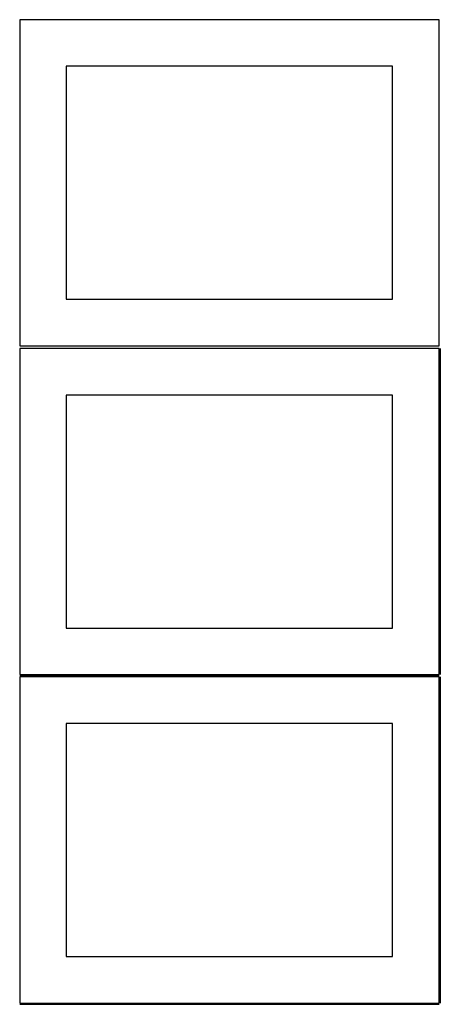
# Model space of a CAD drawing. Header units: millimetres. Extents: x 7 to 1243, y 7 to 2493.
# Tile 13 of 19: x 550 to 820, y 1275 to 1909. Entities that reach past the tile are written whole.
import ezdxf

# ---------------------------------------------------------------- set-up
doc = ezdxf.new("R2010")
doc.units = ezdxf.units.MM
doc.layers.add('COMMON', color=5, linetype='CONTINUOUS', true_color=0x0000ff)
doc.layers.add('CUT', color=7, linetype='CONTINUOUS', true_color=0x000000)

msp = doc.modelspace()

# ---------------------------------------------------------------- linework, layer by layer
at = {"layer": 'COMMON'}
for p, q in [((820.333739, 1697.041937), (820.333739, 1487.041937)), ((549.583739, 1486.291936), (819.583739, 1486.291936)), ((820.333739, 1485.541936), (820.333739, 1275.541936)), ((549.583739, 1274.791935), (819.583739, 1274.791935))]:
    msp.add_line(p, q, dxfattribs=at)
at = {"layer": 'CUT'}
for p, q in [((819.562896, 1908.688751), (549.562896, 1908.688751)), ((549.562896, 1908.688751), (549.562896, 1698.688751)), ((819.562896, 1698.688751), (819.562896, 1908.688751)), ((789.562896, 1878.688751), (579.562896, 1878.688751)), ((579.562896, 1878.688751), (579.562896, 1728.688751)), ((789.562896, 1728.688751), (789.562896, 1878.688751)), ((579.562896, 1728.688751), (789.562896, 1728.688751)), ((549.562896, 1698.688751), (819.562896, 1698.688751)), ((819.583739, 1697.041937), (549.583739, 1697.041937)), ((549.583739, 1697.041937), (549.583739, 1487.041937)), ((819.583739, 1487.041937), (819.583739, 1697.041937)), ((789.583739, 1667.041937), (579.583739, 1667.041937)), ((579.583739, 1667.041937), (579.583739, 1517.041937)), ((789.583739, 1517.041937), (789.583739, 1667.041937)), ((579.583739, 1517.041937), (789.583739, 1517.041937)), ((549.583739, 1487.041937), (819.583739, 1487.041937)), ((819.583739, 1485.541936), (549.583739, 1485.541936)), ((549.583739, 1485.541936), (549.583739, 1275.541936)), ((819.583739, 1275.541936), (819.583739, 1485.541936)), ((789.583739, 1455.541936), (579.583739, 1455.541936)), ((579.583739, 1455.541936), (579.583739, 1305.541936)), ((789.583739, 1305.541936), (789.583739, 1455.541936)), ((579.583739, 1305.541936), (789.583739, 1305.541936)), ((549.583739, 1275.541936), (819.583739, 1275.541936))]:
    msp.add_line(p, q, dxfattribs=at)

doc.saveas('drawing.dxf')
